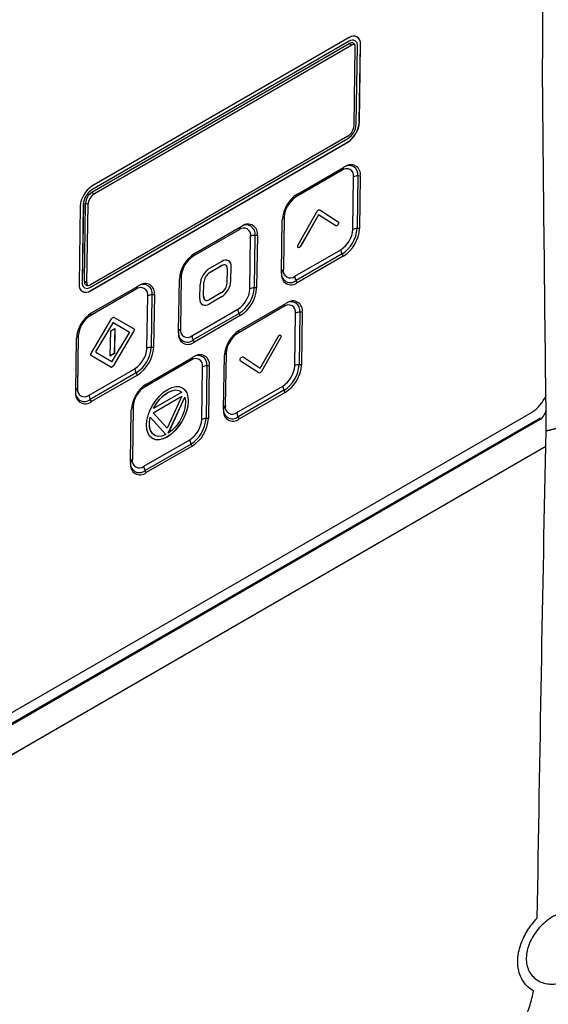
# Model space of a CAD drawing. Header units: millimetres. Extents: x 15358 to 16483, y 10132 to 11382.
# Tile 59 of 166: x 16256 to 16316, y 10353 to 10465. Entities that reach past the tile are written whole.
import ezdxf

# ---------------------------------------------------------------- set-up
doc = ezdxf.new("R2010")
doc.units = ezdxf.units.MM

msp = doc.modelspace()

# ---------------------------------------------------------------- linework, layer by layer
at = {"color": 7, "linetype": 'Continuous', "lineweight": 25}
for p, q in [((16293.24, 10462.98), (16263.9, 10446.04)), ((16293.25, 10463.39), (16263.91, 10446.45)), ((16293.25, 10462.98), (16263.91, 10446.04)), ((16293.25, 10462.98), (16293.24, 10462.98)), ((16294.18, 10463.47), (16294.18, 10463.48)), ((16293.25, 10462.69), (16263.9, 10445.75)), ((16293.53, 10462.53), (16264.19, 10445.58)), ((16293.53, 10462.53), (16293.25, 10462.69)), ((16293.81, 10453.39), (16293.94, 10462.29)), ((16294.05, 10453.54), (16294.18, 10462.44)), ((16294.4, 10453.74), (16294.54, 10462.64)), ((16294.41, 10453.74), (16294.54, 10462.64)), ((16294.54, 10462.64), (16294.54, 10462.64)), ((16294.4, 10453.74), (16294.41, 10453.74)), ((16263.73, 10434.95), (16293.08, 10451.89)), ((16293.09, 10452.17), (16263.74, 10435.23)), ((16263.72, 10434.55), (16293.07, 10451.49)), ((16263.73, 10434.54), (16293.08, 10451.49)), ((16293.08, 10451.49), (16293.07, 10451.49)), ((16287.35, 10445.56), (16292.58, 10448.58)), ((16292.58, 10448.58), (16292.64, 10448.62)), ((16292.78, 10448.7), (16292.64, 10448.62)), ((16292.43, 10448.27), (16287.19, 10445.25)), ((16293.65, 10441.52), (16293.74, 10447.51)), ((16294.24, 10447.63), (16294.15, 10441.64)), ((16294.51, 10447.62), (16294.24, 10447.63)), ((16294.51, 10447.62), (16294.42, 10441.63)), ((16263.9, 10446.04), (16263.91, 10446.04)), ((16263.9, 10445.75), (16264.19, 10445.58)), ((16262.57, 10444.19), (16262.44, 10435.29)), ((16262.93, 10444.4), (16262.79, 10435.5)), ((16262.94, 10444.39), (16262.8, 10435.49)), ((16262.94, 10444.39), (16262.93, 10444.4)), ((16263.05, 10435.63), (16263.18, 10444.54)), ((16263.47, 10444.37), (16263.18, 10444.54)), ((16263.33, 10435.46), (16263.47, 10444.37)), ((16285.83, 10442.94), (16285.74, 10436.95)), ((16287.44, 10439.78), (16289.61, 10443.6)), ((16289.75, 10443.21), (16287.71, 10439.64)), ((16289.76, 10443.2), (16287.72, 10439.63)), ((16291.71, 10441.94), (16289.75, 10443.21)), ((16289.9, 10443.77), (16292, 10442.41)), ((16289.9, 10443.77), (16289.9, 10443.76)), ((16289.9, 10443.76), (16292, 10442.41)), ((16275.61, 10438.79), (16280.84, 10441.81)), ((16280.84, 10441.81), (16280.9, 10441.84)), ((16281.04, 10441.92), (16280.9, 10441.84)), ((16285.53, 10436.66), (16285.62, 10442.65)), ((16291.98, 10442.09), (16291.99, 10442.09)), ((16292, 10442.41), (16292, 10442.41)), ((16294.42, 10441.63), (16294.15, 10441.64)), ((16280.69, 10441.49), (16275.46, 10438.47)), ((16281.91, 10434.75), (16282.01, 10440.73)), ((16282.5, 10440.85), (16282.41, 10434.86)), ((16282.78, 10440.85), (16282.5, 10440.85)), ((16282.78, 10440.85), (16282.69, 10434.86)), ((16287.44, 10439.47), (16287.45, 10439.47)), ((16287.57, 10439.49), (16287.58, 10439.48)), ((16287.71, 10439.64), (16287.72, 10439.63)), ((16287.06, 10436.19), (16292.29, 10439.21)), ((16292.43, 10438.73), (16287.19, 10435.7)), ((16292.56, 10438.49), (16287.33, 10435.46)), ((16292.56, 10438.49), (16292.43, 10438.73)), ((16278.73, 10437.41), (16277.31, 10436.59)), ((16278.73, 10437.89), (16277.32, 10437.07)), ((16278.73, 10437.4), (16277.32, 10436.58)), ((16278.73, 10437.41), (16278.73, 10437.4)), ((16279.49, 10437.96), (16279.48, 10437.96)), ((16279.75, 10435.67), (16279.78, 10437.29)), ((16279.76, 10435.67), (16279.78, 10437.29)), ((16279.78, 10437.29), (16279.78, 10437.29)), ((16274.09, 10436.17), (16274, 10430.18)), ((16277.31, 10436.59), (16277.32, 10436.58)), ((16279.33, 10435.43), (16279.35, 10437.04)), ((16285.53, 10436.5), (16285.53, 10436.66)), ((16262.79, 10435.5), (16262.8, 10435.49)), ((16263.05, 10435.63), (16263.33, 10435.46)), ((16263.87, 10432.01), (16269.1, 10435.03)), ((16269.1, 10435.03), (16269.16, 10435.06)), ((16269.3, 10435.14), (16269.16, 10435.06)), ((16273.8, 10429.89), (16273.89, 10435.88)), ((16276.22, 10433.63), (16276.24, 10435.25)), ((16276.64, 10433.87), (16276.67, 10435.49)), ((16276.65, 10433.87), (16276.67, 10435.49)), ((16276.67, 10435.49), (16276.67, 10435.49)), ((16279.75, 10435.67), (16279.76, 10435.67)), ((16287.33, 10435.46), (16287.19, 10435.7)), ((16262.8, 10434.46), (16262.81, 10434.45)), ((16268.95, 10434.72), (16263.72, 10431.7)), ((16263.72, 10434.55), (16263.73, 10434.54)), ((16270.18, 10427.97), (16270.27, 10433.96)), ((16270.76, 10434.07), (16270.67, 10428.08)), ((16271.04, 10434.07), (16270.76, 10434.07)), ((16271.04, 10434.07), (16270.95, 10428.08)), ((16276.64, 10433.87), (16276.65, 10433.87)), ((16278.67, 10433.84), (16277.26, 10433.03)), ((16278.68, 10434.33), (16277.27, 10433.51)), ((16278.68, 10433.84), (16277.27, 10433.02)), ((16278.67, 10433.84), (16278.68, 10433.84)), ((16282.69, 10434.86), (16282.41, 10434.86)), ((16276.51, 10432.95), (16276.51, 10432.95)), ((16277.26, 10433.03), (16277.27, 10433.02)), ((16285.81, 10432.74), (16280.58, 10429.72)), ((16280.73, 10430.03), (16285.96, 10433.05)), ((16285.96, 10433.05), (16286.02, 10433.09)), ((16286.17, 10433.16), (16286.02, 10433.09)), ((16275.32, 10429.42), (16280.55, 10432.44)), ((16280.69, 10431.95), (16275.46, 10428.93)), ((16280.82, 10431.71), (16275.59, 10428.69)), ((16280.82, 10431.71), (16280.69, 10431.95)), ((16287.04, 10425.99), (16287.13, 10431.98)), ((16287.62, 10432.1), (16287.53, 10426.11)), ((16287.9, 10432.09), (16287.62, 10432.1)), ((16287.9, 10432.09), (16287.81, 10426.1)), ((16263.86, 10427.47), (16266.15, 10431.34)), ((16266.24, 10430.82), (16264.36, 10427.64)), ((16266.25, 10430.82), (16264.37, 10427.64)), ((16266.24, 10430.82), (16266.25, 10430.82)), ((16268.15, 10429.83), (16266.34, 10430.88)), ((16266.34, 10430.88), (16266.35, 10430.88)), ((16268.16, 10429.83), (16266.35, 10430.88)), ((16266.45, 10431.51), (16268.66, 10430.23)), ((16262.35, 10429.39), (16262.26, 10423.4)), ((16266, 10427.11), (16266.05, 10429.98)), ((16266.05, 10429.98), (16266.51, 10430.24)), ((16266.27, 10426.54), (16268.15, 10429.72)), ((16268.65, 10429.89), (16266.36, 10426.02)), ((16268.66, 10429.88), (16266.37, 10426.02)), ((16266.51, 10430.24), (16266.46, 10427.38)), ((16266.52, 10430.24), (16266.47, 10427.38)), ((16266.51, 10430.24), (16266.52, 10430.24)), ((16268.15, 10429.83), (16268.16, 10429.83)), ((16268.65, 10429.89), (16268.66, 10429.88)), ((16268.66, 10430.23), (16268.66, 10430.23)), ((16273.8, 10429.73), (16273.8, 10429.89)), ((16283.1, 10425.73), (16285.14, 10429.3)), ((16262.06, 10423.11), (16262.15, 10429.1)), ((16275.59, 10428.69), (16275.46, 10428.93)), ((16285.42, 10429.16), (16283.24, 10425.34)), ((16285.42, 10429.16), (16283.25, 10425.33)), ((16285.42, 10429.16), (16285.42, 10429.16)), ((16263.86, 10427.13), (16263.86, 10427.12)), ((16266.06, 10425.85), (16263.86, 10427.13)), ((16263.86, 10427.13), (16263.86, 10427.12)), ((16266.07, 10425.84), (16263.86, 10427.12)), ((16264.36, 10427.64), (16264.37, 10427.64)), ((16264.36, 10427.53), (16266.17, 10426.48)), ((16266.46, 10427.38), (16266, 10427.11)), ((16266, 10427.11), (16266.01, 10427.11)), ((16266.47, 10427.38), (16266.01, 10427.11)), ((16266.46, 10427.38), (16266.47, 10427.38)), ((16270.95, 10428.08), (16270.67, 10428.08)), ((16275.56, 10427.04), (16275.41, 10426.96)), ((16278.92, 10421.13), (16279.01, 10427.12)), ((16279.21, 10427.41), (16279.12, 10421.42)), ((16266.36, 10426.02), (16266.37, 10426.02)), ((16275.21, 10426.62), (16269.97, 10423.6)), ((16270.12, 10423.91), (16275.36, 10426.93)), ((16275.36, 10426.93), (16275.41, 10426.96)), ((16277.02, 10425.97), (16276.93, 10419.98)), ((16277.29, 10425.97), (16277.02, 10425.97)), ((16277.29, 10425.97), (16277.2, 10419.98)), ((16282.96, 10425.18), (16280.86, 10426.53)), ((16281.14, 10427), (16283.1, 10425.73)), ((16281.14, 10427), (16281.15, 10426.99)), ((16281.15, 10426.99), (16283.1, 10425.73)), ((16287.81, 10426.1), (16287.53, 10426.11)), ((16263.58, 10422.64), (16268.81, 10425.66)), ((16268.95, 10425.17), (16263.72, 10422.15)), ((16269.09, 10424.93), (16263.85, 10421.91)), ((16266.06, 10425.85), (16266.07, 10425.84)), ((16269.09, 10424.93), (16268.95, 10425.17)), ((16276.43, 10419.87), (16276.52, 10425.86)), ((16283.24, 10425.34), (16283.25, 10425.33)), ((16280.44, 10420.66), (16285.67, 10423.68)), ((16262.06, 10422.95), (16262.06, 10423.11)), ((16274.15, 10422.99), (16270.92, 10421.13)), ((16271.23, 10422.08), (16271.64, 10422.56)), ((16271.64, 10422.56), (16272.09, 10422.98)), ((16271.65, 10422.2), (16272.09, 10422.63)), ((16271.66, 10422.2), (16272.1, 10422.62)), ((16272.09, 10422.98), (16272.55, 10423.3)), ((16272.09, 10422.63), (16272.55, 10422.95)), ((16272.09, 10422.63), (16272.1, 10422.62)), ((16272.1, 10422.62), (16272.56, 10422.94)), ((16272.55, 10423.3), (16273.02, 10423.52)), ((16272.55, 10422.95), (16273, 10423.15)), ((16272.55, 10422.95), (16272.56, 10422.94)), ((16272.56, 10422.94), (16273.01, 10423.15)), ((16273, 10423.15), (16273.44, 10423.23)), ((16273, 10423.15), (16273.01, 10423.15)), ((16273.01, 10423.15), (16273.45, 10423.23)), ((16273.02, 10423.52), (16273.46, 10423.62)), ((16273.44, 10423.23), (16273.83, 10423.18)), ((16273.44, 10423.23), (16273.45, 10423.23)), ((16273.45, 10423.23), (16273.83, 10423.17)), ((16273.46, 10423.62), (16273.87, 10423.61)), ((16273.83, 10423.18), (16274.15, 10422.99)), ((16273.83, 10423.18), (16273.83, 10423.17)), ((16273.83, 10423.17), (16274.15, 10422.99)), ((16273.87, 10423.61), (16274.22, 10423.48)), ((16274.22, 10423.48), (16274.51, 10423.23)), ((16274.22, 10423.48), (16274.23, 10423.47)), ((16274.23, 10423.47), (16274.52, 10423.23)), ((16274.51, 10423.23), (16274.72, 10422.89)), ((16274.51, 10423.23), (16274.52, 10423.23)), ((16274.52, 10423.23), (16274.73, 10422.89)), ((16274.72, 10422.89), (16274.85, 10422.46)), ((16274.72, 10422.89), (16274.73, 10422.89)), ((16274.73, 10422.89), (16274.86, 10422.46)), ((16285.81, 10423.2), (16280.58, 10420.17)), ((16285.95, 10422.95), (16280.72, 10419.93)), ((16285.95, 10422.95), (16285.81, 10423.2)), ((16263.85, 10421.91), (16263.72, 10422.15)), ((16270.56, 10420.95), (16270.86, 10421.53)), ((16270.86, 10421.53), (16271.23, 10422.08)), ((16270.9, 10420.64), (16274.15, 10422.52)), ((16270.91, 10420.64), (16274.15, 10422.51)), ((16270.92, 10421.13), (16271.26, 10421.69)), ((16270.94, 10421.14), (16271.27, 10421.69)), ((16271.26, 10421.69), (16271.65, 10422.2)), ((16271.26, 10421.69), (16271.27, 10421.69)), ((16271.27, 10421.69), (16271.66, 10422.2)), ((16271.65, 10422.2), (16271.66, 10422.2)), ((16274.15, 10422.52), (16272.49, 10418.87)), ((16272.61, 10418.3), (16274.5, 10422.43)), ((16272.63, 10418.31), (16274.5, 10422.41)), ((16274.5, 10422.43), (16274.58, 10421.95)), ((16274.58, 10421.95), (16274.55, 10421.41)), ((16274.89, 10421.95), (16274.83, 10421.4)), ((16274.89, 10421.95), (16274.84, 10421.39)), ((16274.85, 10422.46), (16274.89, 10421.95)), ((16274.85, 10422.46), (16274.86, 10422.46)), ((16274.86, 10422.46), (16274.89, 10421.95)), ((16274.89, 10421.95), (16274.89, 10421.95)), ((16204.66, 10357.54), (16314.1, 10420.72)), ((16268.31, 10415.01), (16268.4, 10421)), ((16268.61, 10421.29), (16268.52, 10415.3)), ((16270.19, 10419.77), (16270.34, 10420.35)), ((16270.34, 10420.35), (16270.56, 10420.95)), ((16272.49, 10418.87), (16270.9, 10420.64)), ((16270.9, 10420.64), (16270.91, 10420.64)), ((16272.49, 10418.87), (16270.91, 10420.64)), ((16274.42, 10420.82), (16274.2, 10420.23)), ((16274.55, 10421.41), (16274.42, 10420.82)), ((16274.69, 10420.81), (16274.46, 10420.21)), ((16274.7, 10420.8), (16274.47, 10420.21)), ((16274.83, 10421.4), (16274.69, 10420.81)), ((16274.69, 10420.81), (16274.7, 10420.8)), ((16274.84, 10421.39), (16274.7, 10420.8)), ((16274.83, 10421.4), (16274.84, 10421.39)), ((16278.92, 10420.97), (16278.92, 10421.13)), ((16314.96, 10419.81), (16199.61, 10353.22)), ((16315.06, 10420.02), (16200.87, 10354.1)), ((16270.14, 10419.21), (16270.19, 10419.77)), ((16270.18, 10418.71), (16270.14, 10419.21)), ((16270.46, 10419.57), (16270.55, 10420.15)), ((16270.46, 10419.57), (16270.56, 10420.14)), ((16270.47, 10419.05), (16270.46, 10419.57)), ((16270.47, 10419.04), (16270.46, 10419.57)), ((16270.46, 10419.57), (16270.46, 10419.57)), ((16270.55, 10420.15), (16272.34, 10418.14)), ((16273.89, 10419.65), (16273.51, 10419.12)), ((16274.17, 10419.63), (16273.8, 10419.08)), ((16274.16, 10419.63), (16273.8, 10419.09)), ((16274.2, 10420.23), (16273.89, 10419.65)), ((16274.46, 10420.21), (16274.16, 10419.63)), ((16274.16, 10419.63), (16274.17, 10419.63)), ((16274.47, 10420.21), (16274.17, 10419.63)), ((16274.46, 10420.21), (16274.47, 10420.21)), ((16277.2, 10419.98), (16276.93, 10419.98)), ((16280.72, 10419.93), (16280.58, 10420.17)), ((16314.96, 10419.81), (16315.2, 10420)), ((16270.31, 10418.28), (16270.18, 10418.71)), ((16270.52, 10417.94), (16270.31, 10418.28)), ((16270.58, 10418.6), (16270.47, 10419.05)), ((16270.47, 10419.05), (16270.47, 10419.04)), ((16270.59, 10418.6), (16270.47, 10419.04)), ((16270.79, 10418.26), (16270.58, 10418.6)), ((16270.58, 10418.6), (16270.59, 10418.6)), ((16270.8, 10418.26), (16270.59, 10418.6)), ((16271.09, 10418.04), (16270.79, 10418.26)), ((16270.79, 10418.26), (16270.8, 10418.26)), ((16271.09, 10418.04), (16270.8, 10418.26)), ((16272.34, 10418.14), (16271.88, 10417.98)), ((16272.94, 10418.19), (16272.47, 10417.86)), ((16272.94, 10418.18), (16272.48, 10417.86)), ((16273.07, 10418.66), (16272.61, 10418.3)), ((16273.39, 10418.6), (16272.94, 10418.18)), ((16273.38, 10418.6), (16272.94, 10418.19)), ((16272.94, 10418.19), (16272.94, 10418.18)), ((16273.51, 10419.12), (16273.07, 10418.66)), ((16273.8, 10419.09), (16273.38, 10418.6)), ((16273.38, 10418.6), (16273.39, 10418.6)), ((16273.8, 10419.08), (16273.39, 10418.6)), ((16273.8, 10419.09), (16273.8, 10419.08)), ((16269.83, 10414.54), (16275.07, 10417.56)), ((16275.21, 10417.07), (16269.97, 10414.05)), ((16270.81, 10417.69), (16270.52, 10417.94)), ((16271.17, 10417.56), (16270.81, 10417.69)), ((16271.16, 10417.57), (16270.81, 10417.69)), ((16270.81, 10417.69), (16270.81, 10417.69)), ((16271.46, 10417.94), (16271.09, 10418.04)), ((16271.57, 10417.55), (16271.16, 10417.57)), ((16271.16, 10417.57), (16271.17, 10417.56)), ((16271.58, 10417.55), (16271.17, 10417.56)), ((16271.88, 10417.98), (16271.46, 10417.94)), ((16272.01, 10417.65), (16271.57, 10417.55)), ((16271.57, 10417.55), (16271.58, 10417.55)), ((16272.02, 10417.65), (16271.58, 10417.55)), ((16272.47, 10417.86), (16272.01, 10417.65)), ((16272.01, 10417.65), (16272.02, 10417.65)), ((16272.48, 10417.86), (16272.02, 10417.65)), ((16272.47, 10417.86), (16272.48, 10417.86)), ((16275.34, 10416.83), (16275.21, 10417.07)), ((16198.8, 10349.36), (16315.66, 10416.83)), ((16257.35, 10383.15), (16315.66, 10416.81)), ((16275.34, 10416.83), (16270.11, 10413.81)), ((16268.31, 10414.85), (16268.31, 10415.01)), ((16270.11, 10413.81), (16269.97, 10414.05)), ((16198.79, 10349.35), (16257.35, 10383.15))]:
    msp.add_line(p, q, dxfattribs=at)
at = {"color": 7, "linetype": 'Continuous', "lineweight": 25, "flags": 128}
for points in [[(16266.15, 10431.34), (16266.18, 10431.39), (16266.22, 10431.43), (16266.26, 10431.47), (16266.3, 10431.5), (16266.34, 10431.51), (16266.38, 10431.52), (16266.42, 10431.52), (16266.45, 10431.51)], [(16266.34, 10430.88), (16266.33, 10430.89), (16266.32, 10430.89), (16266.3, 10430.88), (16266.29, 10430.88), (16266.28, 10430.87), (16266.26, 10430.85), (16266.25, 10430.84), (16266.24, 10430.82)], [(16266.35, 10430.88), (16266.34, 10430.88), (16266.33, 10430.88), (16266.31, 10430.88), (16266.3, 10430.87), (16266.28, 10430.86), (16266.27, 10430.85), (16266.26, 10430.84), (16266.25, 10430.82)], [(16268.15, 10429.83), (16268.16, 10429.82), (16268.17, 10429.81), (16268.17, 10429.8), (16268.17, 10429.79), (16268.17, 10429.77), (16268.17, 10429.75), (16268.16, 10429.73), (16268.15, 10429.72)], [(16268.66, 10430.23), (16268.68, 10430.21), (16268.7, 10430.18), (16268.71, 10430.14), (16268.71, 10430.1), (16268.71, 10430.05), (16268.7, 10429.99), (16268.68, 10429.94), (16268.65, 10429.89)], [(16268.66, 10430.23), (16268.69, 10430.21), (16268.71, 10430.18), (16268.72, 10430.14), (16268.72, 10430.09), (16268.72, 10430.04), (16268.7, 10429.99), (16268.68, 10429.94), (16268.66, 10429.88)], [(16263.86, 10427.13), (16263.83, 10427.15), (16263.81, 10427.18), (16263.8, 10427.22), (16263.8, 10427.26), (16263.8, 10427.31), (16263.81, 10427.36), (16263.83, 10427.42), (16263.86, 10427.47)], [(16264.36, 10427.64), (16264.35, 10427.63), (16264.34, 10427.61), (16264.34, 10427.59), (16264.34, 10427.57), (16264.34, 10427.56), (16264.34, 10427.55), (16264.35, 10427.54), (16264.36, 10427.53)], [(16264.37, 10427.64), (16264.36, 10427.62), (16264.35, 10427.6), (16264.35, 10427.59), (16264.34, 10427.57), (16264.35, 10427.55), (16264.35, 10427.54), (16264.36, 10427.53), (16264.36, 10427.53)], [(16266.06, 10425.85), (16266.09, 10425.84), (16266.13, 10425.84), (16266.17, 10425.84), (16266.21, 10425.86), (16266.25, 10425.89), (16266.29, 10425.93), (16266.33, 10425.97), (16266.36, 10426.02)], [(16266.07, 10425.84), (16266.1, 10425.83), (16266.14, 10425.83), (16266.18, 10425.84), (16266.22, 10425.86), (16266.26, 10425.89), (16266.3, 10425.92), (16266.34, 10425.97), (16266.37, 10426.02)], [(16266.17, 10426.48), (16266.18, 10426.48), (16266.19, 10426.48), (16266.21, 10426.48), (16266.22, 10426.48), (16266.23, 10426.49), (16266.25, 10426.51), (16266.26, 10426.52), (16266.27, 10426.54)]]:
    msp.add_lwpolyline(points, dxfattribs=at)
at = {"color": 7, "linetype": 'Continuous', "lineweight": 25}
for centre, radius, start, end in [((16293.62, 10462.54), 0.576, 349.9323, 130.072), ((16293.76, 10462.78), 0.789, 349.9323, 130.072), ((16293.64, 10462.45), 0.659, 64.6194, 126.6007), ((16293.64, 10462.75), 0.907, 353.3201, 53.3474), ((16293.52, 10462.37), 0.427, 349.9323, 130.072), ((16293.86, 10462.01), 0.614, 89.4194, 122.5834), ((16291.52, 10453.93), 2.89, 302.4792, 356.3612), ((16291.53, 10453.92), 2.89, 302.4792, 356.3612), ((16291.94, 10453.67), 2.11, 302.4792, 356.3612), ((16292.25, 10453.49), 1.56, 302.4792, 356.3612), ((16292.77, 10448.3), 0.343, 123.8214, 184.7923), ((16292.95, 10447.65), 0.809, 349.9323, 130.072), ((16293.24, 10447.81), 1.01, 349.5283, 127.0264), ((16293.44, 10447.82), 1.09, 349.5283, 127.0264), ((16294.21, 10446.64), 0.99, 88.2494, 118.0099), ((16265.46, 10444.01), 2.89, 122.4792, 176.3612), ((16265.03, 10444.26), 2.11, 122.4792, 176.3612), ((16265.04, 10444.26), 2.11, 122.4792, 176.3612), ((16264.74, 10444.44), 1.56, 122.4792, 176.3612), ((16265.02, 10444.27), 1.56, 122.4792, 176.3612), ((16289.35, 10442.42), 3.73, 122.4792, 176.3612), ((16288.78, 10442.75), 2.96, 122.4792, 176.3612), ((16287.54, 10445.28), 0.343, 123.8214, 184.7923), ((16285.98, 10442.62), 0.354, 114.5684, 174.6545), ((16281.03, 10441.52), 0.343, 123.8214, 184.7923), ((16281.21, 10440.88), 0.809, 349.9323, 130.072), ((16281.51, 10441.03), 1.01, 349.5283, 127.0264), ((16281.7, 10441.05), 1.09, 349.5283, 127.0264), ((16290.42, 10441.87), 3.73, 302.4792, 356.3612), ((16290.4, 10441.89), 4.04, 302.4792, 356.3612), ((16294.12, 10440.65), 0.99, 88.2494, 118.0099), ((16282.47, 10439.86), 0.99, 88.2494, 118.0099), ((16290.7, 10441.71), 2.96, 302.4792, 356.3612), ((16277.61, 10435.64), 3.73, 122.4792, 176.3612), ((16277.05, 10435.98), 2.96, 122.4792, 176.3612), ((16275.8, 10438.5), 0.343, 123.8214, 184.7923), ((16293.28, 10439.23), 0.996, 181.1765, 210.6382), ((16279.15, 10437.4), 0.64, 349.9323, 130.072), ((16278.97, 10437.11), 0.384, 349.9323, 130.072), ((16279, 10437.05), 0.44, 64.6194, 126.6007), ((16279.05, 10437.37), 0.735, 353.3201, 53.3474), ((16274.24, 10435.84), 0.354, 114.5684, 174.6545), ((16278.58, 10435.1), 2.34, 122.4792, 176.3612), ((16278.07, 10435.4), 1.4, 122.4792, 176.3612), ((16278.07, 10435.4), 1.4, 122.4792, 176.3612), ((16286.54, 10436.49), 1.02, 169.9323, 310.072), ((16286.62, 10436.31), 1.1, 169.9323, 310.072), ((16285.89, 10436.63), 0.354, 114.5684, 174.6545), ((16286.53, 10436.81), 0.809, 169.9323, 310.072), ((16288.05, 10436.21), 0.996, 181.1765, 210.6382), ((16263.22, 10435.15), 0.789, 169.9323, 310.072), ((16263.36, 10435.39), 0.576, 169.9323, 310.072), ((16263.46, 10435.41), 0.662, 173.3201, 233.3474), ((16263.47, 10435.56), 0.427, 169.9323, 310.072), ((16263.93, 10435.43), 0.602, 176.583, 209.0925), ((16269.29, 10434.75), 0.343, 123.8214, 184.7923), ((16269.47, 10434.1), 0.809, 349.9323, 130.072), ((16269.77, 10434.26), 1.01, 349.5283, 127.0264), ((16269.96, 10434.27), 1.09, 349.5283, 127.0264), ((16277.42, 10435.82), 2.34, 302.4792, 356.3612), ((16277.42, 10435.82), 2.34, 302.4792, 356.3612), ((16277.93, 10435.51), 1.4, 302.4792, 356.3612), ((16263.2, 10435.24), 0.878, 243.6014, 307.6187), ((16270.73, 10433.08), 0.99, 88.2494, 118.0099), ((16277.02, 10433.81), 0.384, 169.9323, 310.072), ((16277.09, 10433.82), 0.441, 173.3201, 233.3474), ((16278.96, 10434.93), 2.96, 302.4792, 356.3612), ((16278.69, 10435.1), 3.73, 302.4792, 356.3612), ((16278.66, 10435.11), 4.04, 302.4792, 356.3612), ((16282.38, 10433.87), 0.99, 88.2494, 118.0099), ((16276.85, 10433.52), 0.64, 169.9323, 310.072), ((16276.83, 10433.59), 0.712, 243.6014, 307.6187), ((16286.15, 10432.77), 0.343, 123.8214, 184.7923), ((16286.33, 10432.12), 0.809, 349.9323, 130.072), ((16286.63, 10432.28), 1.01, 349.5283, 127.0264), ((16286.82, 10432.29), 1.09, 349.5283, 127.0264), ((16265.87, 10428.86), 3.73, 122.4792, 176.3612), ((16265.31, 10429.2), 2.96, 122.4792, 176.3612), ((16264.06, 10431.73), 0.343, 123.8214, 184.7923), ((16281.55, 10432.46), 0.996, 181.1765, 210.6382), ((16287.59, 10431.11), 0.99, 88.2494, 118.0099), ((16262.5, 10429.07), 0.354, 114.5684, 174.6545), ((16274.8, 10429.71), 1.02, 169.9323, 310.072), ((16274.88, 10429.53), 1.1, 169.9323, 310.072), ((16274.15, 10429.85), 0.354, 114.5684, 174.6545), ((16274.8, 10430.03), 0.809, 169.9323, 310.072), ((16276.31, 10429.44), 0.996, 181.1765, 210.6382), ((16282.73, 10426.89), 3.73, 122.4792, 176.3612), ((16282.17, 10427.22), 2.96, 122.4792, 176.3612), ((16280.92, 10429.75), 0.343, 123.8214, 184.7923), ((16267.22, 10428.16), 2.96, 302.4792, 356.3612), ((16266.95, 10428.32), 3.73, 302.4792, 356.3612), ((16266.92, 10428.34), 4.04, 302.4792, 356.3612), ((16270.64, 10427.1), 0.99, 88.2494, 118.0099), ((16276.02, 10426.16), 1.01, 349.5283, 127.0264), ((16276.22, 10426.17), 1.09, 349.5283, 127.0264), ((16279.36, 10427.09), 0.354, 114.5684, 174.6545), ((16275.55, 10426.65), 0.343, 123.8214, 184.7923), ((16275.73, 10426), 0.809, 349.9323, 130.072), ((16276.99, 10424.98), 0.99, 88.2494, 118.0099), ((16284.08, 10426.18), 2.96, 302.4792, 356.3612), ((16283.81, 10426.34), 3.73, 302.4792, 356.3612), ((16283.78, 10426.36), 4.04, 302.4792, 356.3612), ((16287.5, 10425.12), 0.99, 88.2494, 118.0099), ((16269.81, 10425.68), 0.996, 181.1765, 210.6382), ((16272.13, 10420.76), 3.73, 122.4792, 176.3612), ((16270.31, 10423.63), 0.343, 123.8214, 184.7923), ((16286.67, 10423.7), 0.996, 181.1765, 210.6382), ((16263.06, 10422.93), 1.02, 169.9323, 310.072), ((16263.14, 10422.76), 1.1, 169.9323, 310.072), ((16262.41, 10423.08), 0.354, 114.5684, 174.6545), ((16263.06, 10423.26), 0.809, 169.9323, 310.072), ((16264.58, 10422.66), 0.996, 181.1765, 210.6382), ((16271.56, 10421.1), 2.96, 122.4792, 176.3612), ((16268.76, 10420.97), 0.354, 114.5684, 174.6545), ((16279.92, 10420.96), 1.02, 169.9323, 310.072), ((16280, 10420.78), 1.1, 169.9323, 310.072), ((16279.27, 10421.1), 0.354, 114.5684, 174.6545), ((16279.92, 10421.28), 0.809, 169.9323, 310.072), ((16281.44, 10420.68), 0.996, 181.1765, 210.6382), ((16273.48, 10420.06), 2.96, 302.4792, 356.3612), ((16273.2, 10420.22), 3.73, 302.4792, 356.3612), ((16273.17, 10420.24), 4.04, 302.4792, 356.3612), ((16276.9, 10418.99), 0.99, 88.2494, 118.0099), ((16276.06, 10417.58), 0.996, 181.1765, 210.6382), ((16269.4, 10414.66), 1.1, 169.9323, 310.072), ((16269.32, 10414.83), 1.02, 169.9323, 310.072), ((16268.66, 10414.98), 0.354, 114.5684, 174.6545), ((16269.31, 10415.16), 0.809, 169.9323, 310.072), ((16270.83, 10414.56), 0.996, 181.1765, 210.6382)]:
    msp.add_arc(centre, radius, start, end, dxfattribs=at)
for centre, major_axis, ratio, start_param, end_param in [((16314.1, 10422.97), (1.37, 2.38), 0.577382, 3.926757, 4.884656), ((16314.86, 10421.65), (0.34, 1.93), 0.52342, 3.555094, 4.429049)]:
    msp.add_ellipse(centre, major_axis=major_axis, ratio=ratio, start_param=start_param, end_param=end_param, dxfattribs=at)
for points, knots in [([(16318.43, 10519.38), (16305.92, 10515.12), (16293.94, 10510.42), (16279.62, 10504.01), (16276.79, 10502.71), (16271.19, 10500.03), (16268.43, 10498.67), (16260.27, 10494.52), (16254.99, 10491.66), (16244.75, 10485.74), (16239.79, 10482.7), (16232.59, 10477.98), (16230.23, 10476.39), (16225.6, 10473.16), (16223.34, 10471.52), (16216.68, 10466.56), (16212.42, 10463.18), (16206.32, 10457.99), (16204.33, 10456.24), (16200.44, 10452.7), (16198.55, 10450.92), (16196.7, 10449.11)], [0, 0, 0, 0, 0.25, 0.25, 0.3125, 0.3125, 0.375, 0.375, 0.5, 0.5, 0.625, 0.625, 0.6875, 0.6875, 0.75, 0.75, 0.875, 0.875, 0.9375, 0.9375, 1, 1, 1, 1]), ([(16312.06, 10508.34), (16300.77, 10505.37), (16289.9, 10501.77), (16276.83, 10496.47), (16274.25, 10495.37), (16269.15, 10493.1), (16266.63, 10491.92), (16259.17, 10488.29), (16254.32, 10485.71), (16247.24, 10481.62), (16244.91, 10480.22), (16240.33, 10477.34), (16238.07, 10475.87), (16231.43, 10471.36), (16227.15, 10468.22), (16214.79, 10458.4), (16207.15, 10451.32), (16200.13, 10443.73)], [0, 0, 0, 0, 0.25, 0.25, 0.3125, 0.3125, 0.375, 0.375, 0.5, 0.5, 0.5625, 0.5625, 0.625, 0.625, 0.75, 0.75, 1, 1, 1, 1]), ([(16200.95, 10443.61), (16207.76, 10450.52), (16215.04, 10457), (16231.44, 10469.82), (16240.69, 10476.06), (16255.43, 10484.59), (16260.48, 10487.29), (16268.28, 10491.13), (16270.91, 10492.37), (16276.26, 10494.79), (16278.97, 10495.96), (16291.44, 10501.12), (16301.51, 10504.65), (16311.93, 10507.68)], [0.0046038, 0.0046038, 0.0046038, 0.0046038, 0.041605, 0.041605, 0.0832098, 0.0832098, 0.1040122, 0.1040122, 0.1144134, 0.1144134, 0.1248146, 0.1248146, 0.1618195, 0.1618195, 0.1618195, 0.1618195]), ([(16201.43, 10354.42), (16201.36, 10354.43), (16201.11, 10354.45), (16200.75, 10354.82), (16200.39, 10356.09), (16200.15, 10358.22), (16200.12, 10360.67), (16200.08, 10365.66), (16199.98, 10376.32), (16199.91, 10392.55), (16199.93, 10411.85), (16200.07, 10426.21), (16200.14, 10434.59), (16200.18, 10436.95), (16200.48, 10438.28), (16201.02, 10439.65), (16201.82, 10441.07), (16202.68, 10442.32), (16203.9, 10443.47), (16205.61, 10445.22), (16209.12, 10448.64), (16214.55, 10453.67), (16222.31, 10460.26), (16231.27, 10467.17), (16241.57, 10474.25), (16252.36, 10480.84), (16263.61, 10486.93), (16275.28, 10492.49), (16286.32, 10497.1), (16296.63, 10500.9), (16304.69, 10503.58), (16310.2, 10505.22), (16312.91, 10506.02), (16314.35, 10506.38), (16315.18, 10506.32), (16315.56, 10506.29)], [0, 0, 0, 0, 0.001336, 0.004547, 0.00816, 0.019464, 0.030874, 0.042302, 0.08787, 0.177711, 0.265545, 0.352881, 0.374654, 0.380077, 0.385438, 0.390785, 0.396092, 0.40406, 0.412128, 0.420166, 0.439139, 0.4823, 0.525488, 0.583171, 0.640912, 0.698737, 0.756593, 0.81427, 0.871773, 0.914842, 0.9579, 0.982016, 0.988312, 0.99461, 1, 1, 1, 1]), ([(16314.84, 10503.97), (16314.67, 10503.93), (16314.49, 10503.88), (16314.15, 10503.78), (16313.97, 10503.73), (16313.63, 10503.63), (16313.45, 10503.59), (16313.11, 10503.49), (16312.93, 10503.44), (16312.07, 10503.2), (16311.38, 10503), (16309.31, 10502.4), (16307.94, 10501.99), (16303.85, 10500.74), (16301.15, 10499.87), (16293.11, 10497.15), (16287.87, 10495.19), (16277.6, 10490.98), (16272.58, 10488.72), (16262.78, 10483.92), (16258.01, 10481.38), (16244.08, 10473.34), (16235.33, 10467.43), (16223.1, 10457.81), (16219.17, 10454.47), (16213.52, 10449.29), (16211.67, 10447.53), (16208.96, 10444.85), (16208.07, 10443.96), (16206.75, 10442.6), (16206.31, 10442.14), (16205.65, 10441.46), (16205.44, 10441.23), (16205, 10440.77), (16204.78, 10440.55), (16204.57, 10440.31)], [0, 0, 0, 0, 0.003906, 0.003906, 0.007812, 0.007812, 0.011719, 0.011719, 0.015625, 0.015625, 0.03125, 0.03125, 0.0625, 0.0625, 0.125, 0.125, 0.25, 0.25, 0.375, 0.375, 0.5, 0.5, 0.75, 0.75, 0.875, 0.875, 0.9375, 0.9375, 0.96875, 0.96875, 0.984375, 0.984375, 0.992188, 0.992188, 1, 1, 1, 1]), ([(16207.25, 10442.47), (16213.9, 10449.22), (16221.08, 10455.56), (16230.73, 10462.96), (16232.69, 10464.42), (16236.68, 10467.27), (16238.71, 10468.67), (16244.9, 10472.8), (16249.13, 10475.42), (16262.14, 10482.92), (16271.23, 10487.43), (16290.26, 10495.49), (16300.19, 10499.04), (16310.55, 10502.1)], [0, 0, 0, 0, 0.25, 0.25, 0.3125, 0.3125, 0.375, 0.375, 0.5, 0.5, 0.75, 0.75, 1, 1, 1, 1]), ([(16321.85, 10361.86), (16321.92, 10361.62), (16321.95, 10361.37), (16321.97, 10360.85), (16321.95, 10360.57), (16321.86, 10360.02), (16321.78, 10359.74), (16321.57, 10359.18), (16321.44, 10358.9), (16321.14, 10358.37), (16320.96, 10358.11), (16320.57, 10357.61), (16320.35, 10357.38), (16319.89, 10356.95), (16319.65, 10356.75), (16319.14, 10356.39), (16318.88, 10356.23), (16318.34, 10355.96), (16318.06, 10355.84), (16317.52, 10355.66), (16317.24, 10355.6), (16316.7, 10355.52), (16316.43, 10355.51), (16315.92, 10355.53), (16315.68, 10355.57), (16315.21, 10355.7), (16314.99, 10355.79), (16314.59, 10356.02), (16314.4, 10356.16), (16314.08, 10356.49), (16313.94, 10356.67), (16313.76, 10356.98), (16313.71, 10357.08), (16313.62, 10357.31), (16313.58, 10357.42), (16313.48, 10357.78), (16313.45, 10358.03), (16313.43, 10358.56), (16313.45, 10358.84), (16313.54, 10359.39), (16313.62, 10359.67), (16313.82, 10360.23), (16313.95, 10360.51), (16314.25, 10361.05), (16314.42, 10361.31), (16314.81, 10361.81), (16315.02, 10362.05), (16315.47, 10362.49), (16315.72, 10362.69), (16316.22, 10363.05), (16316.48, 10363.21), (16317.03, 10363.49), (16317.3, 10363.6), (16317.84, 10363.77), (16318.12, 10363.84), (16318.66, 10363.91), (16318.93, 10363.93), (16319.44, 10363.9), (16319.69, 10363.85), (16320.16, 10363.72), (16320.38, 10363.63), (16320.79, 10363.4), (16320.98, 10363.25), (16321.31, 10362.93), (16321.45, 10362.74), (16321.69, 10362.33), (16321.78, 10362.1), (16321.85, 10361.86)], [0, 0, 0, 0, 0.03125, 0.03125, 0.0625, 0.0625, 0.09375, 0.09375, 0.125, 0.125, 0.15625, 0.15625, 0.1875, 0.1875, 0.21875, 0.21875, 0.25, 0.25, 0.28125, 0.28125, 0.3125, 0.3125, 0.34375, 0.34375, 0.375, 0.375, 0.40625, 0.40625, 0.4375, 0.4375, 0.46875, 0.46875, 0.484375, 0.484375, 0.5, 0.5, 0.53125, 0.53125, 0.5625, 0.5625, 0.59375, 0.59375, 0.625, 0.625, 0.65625, 0.65625, 0.6875, 0.6875, 0.71875, 0.71875, 0.75, 0.75, 0.78125, 0.78125, 0.8125, 0.8125, 0.84375, 0.84375, 0.875, 0.875, 0.90625, 0.90625, 0.9375, 0.9375, 0.96875, 0.96875, 1, 1, 1, 1]), ([(16312.82, 10360.06), (16312.91, 10360.33), (16313.03, 10360.59), (16313.28, 10361.12), (16313.42, 10361.37), (16313.74, 10361.88), (16313.91, 10362.12), (16314.29, 10362.59), (16314.48, 10362.82), (16314.69, 10363.04)], [0, 0, 0, 0, 0.25, 0.25, 0.5, 0.5, 0.75, 0.75, 1, 1, 1, 1]), ([(16312.54, 10357.22), (16312.46, 10357.65), (16312.44, 10358.12), (16312.53, 10359.08), (16312.65, 10359.57), (16312.82, 10360.06)], [0, 0, 0, 0, 0.5, 0.5, 1, 1, 1, 1]), ([(16314.26, 10354.71), (16314.04, 10354.84), (16313.83, 10354.99), (16313.45, 10355.34), (16313.29, 10355.53), (16312.99, 10355.96), (16312.87, 10356.19), (16312.67, 10356.68), (16312.59, 10356.94), (16312.54, 10357.22)], [0, 0, 0, 0, 0.25, 0.25, 0.5, 0.5, 0.75, 0.75, 1, 1, 1, 1]), ([(16306.91, 10343.88), (16307.15, 10344.02), (16308.54, 10344.89), (16311.19, 10347.33), (16313.04, 10350.63), (16313.92, 10353.25), (16314.16, 10354.19), (16314.26, 10354.71)], [0.02134482, 0.02134482, 0.02134482, 0.02134482, 0.02615682, 0.04959432, 0.08084432, 0.08865682, 0.098562, 0.098562, 0.098562, 0.098562])]:
    msp.add_open_spline(points, degree=3, knots=knots, dxfattribs=at)
for points in [[(16315.61, 10505.65), (16315.43, 10490.88), (16315.32, 10476), (16315.28, 10461.01)], [(16315.72, 10418.59), (16315.55, 10432.84), (16315.4, 10446.98), (16315.28, 10461.01)], [(16289.61, 10443.6), (16289.69, 10443.73), (16289.83, 10443.81), (16289.9, 10443.77)], [(16291.98, 10442.09), (16291.91, 10441.96), (16291.78, 10441.9), (16291.71, 10441.94)], [(16291.99, 10442.09), (16291.91, 10441.96), (16291.79, 10441.89), (16291.72, 10441.94)], [(16292, 10442.41), (16292.07, 10442.37), (16292.06, 10442.22), (16291.98, 10442.09)], [(16292, 10442.41), (16292.08, 10442.36), (16292.07, 10442.22), (16291.99, 10442.09)], [(16287.44, 10439.47), (16287.36, 10439.51), (16287.36, 10439.65), (16287.44, 10439.78)], [(16287.57, 10439.49), (16287.52, 10439.46), (16287.48, 10439.45), (16287.44, 10439.47)], [(16287.58, 10439.48), (16287.53, 10439.45), (16287.48, 10439.45), (16287.45, 10439.47)], [(16287.71, 10439.64), (16287.68, 10439.57), (16287.62, 10439.52), (16287.57, 10439.49)], [(16287.72, 10439.63), (16287.68, 10439.56), (16287.63, 10439.51), (16287.58, 10439.48)], [(16285.14, 10429.3), (16285.18, 10429.37), (16285.23, 10429.43), (16285.28, 10429.46)], [(16285.28, 10429.46), (16285.33, 10429.48), (16285.38, 10429.49), (16285.41, 10429.47)], [(16285.41, 10429.47), (16285.49, 10429.43), (16285.49, 10429.29), (16285.42, 10429.16)], [(16285.42, 10429.47), (16285.5, 10429.43), (16285.5, 10429.29), (16285.42, 10429.16)], [(16280.87, 10426.85), (16280.95, 10426.98), (16281.07, 10427.04), (16281.14, 10427)], [(16280.86, 10426.53), (16280.78, 10426.58), (16280.79, 10426.72), (16280.87, 10426.85)], [(16283.24, 10425.34), (16283.16, 10425.21), (16283.03, 10425.13), (16282.96, 10425.18)], [(16283.25, 10425.33), (16283.17, 10425.2), (16283.04, 10425.12), (16282.96, 10425.17)], [(16314.69, 10363.04), (16314.99, 10381.71), (16315.32, 10400.21), (16315.69, 10418.56)], [(16315.69, 10418.56), (16316.28, 10418.7), (16316.86, 10418.85), (16317.45, 10418.99)], [(16315.72, 10418.59), (16316.32, 10418.73), (16316.92, 10418.88), (16317.52, 10419.03)]]:
    msp.add_open_spline(points, degree=3, dxfattribs=at)

doc.saveas('drawing.dxf')
